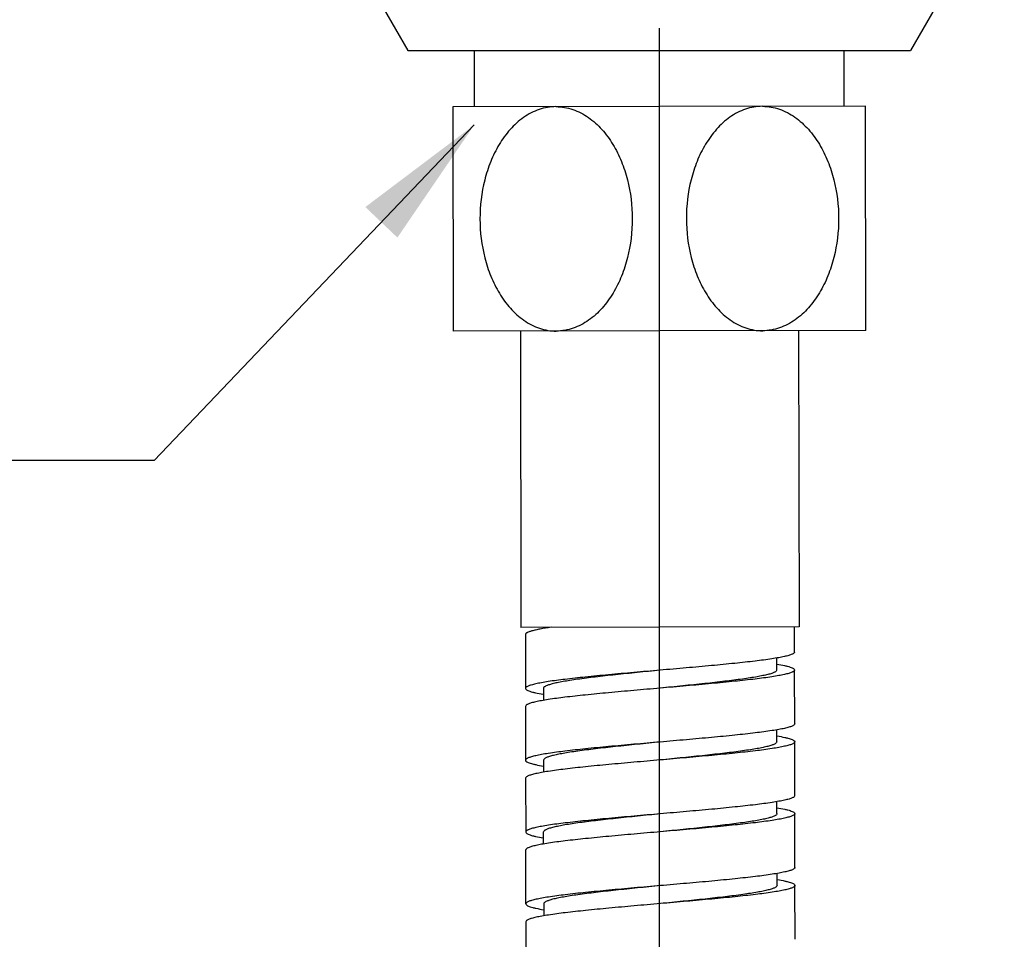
# Model space of a CAD drawing. Header units: millimetres. Extents: x 1200 to 1620, y -113 to 480.
# Tile 12 of 51: x 1491 to 1509, y -14 to 3. Entities that reach past the tile are written whole.
import ezdxf

# ---------------------------------------------------------------- set-up
doc = ezdxf.new("R2010")
doc.units = ezdxf.units.MM
doc.header["$LTSCALE"] = 0.1
for name, color, linetype in [('02___PRT_ALL_AXES', 7, 'Continuous'), ('DIM', 3, 'Continuous'), ('MEMBER', 7, 'Continuous')]:
    doc.layers.add(name, color=color, linetype=linetype)
doc.styles.get("Standard").update_dxf_attribs({"font": 'arial_0.ttf'})
doc.dimstyles.new('DIMSTYLE_3', dxfattribs={"dimtxt": 3, "dimasz": 2.5, "dimexe": 0.18, "dimexo": 0.0625, "dimgap": 0.09, "dimtad": 1, "dimdec": 3, "dimdsep": 46, "dimtxsty": 'Standard', "dimblk": '_FILLED', "dimblk1": '_FILLED', "dimblk2": '_FILLED', "dimcen": 0.09, "dimadec": 0, "dimazin": 0, "dimtp": 0.3, "dimtm": 0.3, "dimtfac": 1, "dimtdec": 3, "dimtofl": 0, "dimtmove": 0, "dimatfit": 3, "dimldrblk": '_FILLED', "dimfxl": 1, "dimtolj": 1, "dimarcsym": 0})
doc.dimstyles.new('ISO-25', dxfattribs={"dimtxt": 2.5, "dimasz": 2.5, "dimexe": 1.25, "dimexo": 0.625, "dimtad": 1, "dimtxsty": 'Standard', "dimcen": 2.5, "dimadec": 0, "dimazin": 0, "dimtfac": 1, "dimtmove": 0, "dimatfit": 3, "dimfxl": 1, "dimarcsym": 0})

# ---------------------------------------------------------------- blocks, each defined once
blk = doc.blocks.new('_FILLED')
at = {"color": 0, "linetype": 'ByBlock'}
blk.add_solid([(0, 0), (-1, 0.2333), (-1, -0.2333)], dxfattribs=at)
blk = doc.blocks.new('*D38')
at = {"layer": 'Defpoints', "color": 0, "linetype": 'Continuous', "transparency": 16777216}
for p in [(1502.425, 3.136), (1535.825, -10.422), (1535.825, -30.813)]:
    blk.add_point(p, dxfattribs=at)
at = {"layer": 'DIM', "color": 0, "linetype": 'Continuous', "lineweight": -2, "transparency": 16777216}
for p, q in [((1502.425, 3.073), (1502.425, -30.993)), ((1535.825, -10.484), (1535.825, -30.993)), ((1504.925, -30.813), (1533.325, -30.813))]:
    blk.add_line(p, q, dxfattribs=at)
at = {"layer": 'DIM', "color": 0, "linetype": 'Continuous', "lineweight": -2, "transparency": 16777216, "xscale": 2.5, "yscale": 2.5, "zscale": 2.5, "rotation": 180}
blk.add_blockref('_FILLED', (1502.425, -30.813), dxfattribs=at)
at = {"layer": 'DIM', "color": 0, "linetype": 'Continuous', "lineweight": -2, "transparency": 16777216, "xscale": 2.5, "yscale": 2.5, "zscale": 2.5}
blk.add_blockref('_FILLED', (1535.825, -30.813), dxfattribs=at)
at = {"layer": 'DIM', "color": 0, "linetype": 'Continuous', "transparency": 16777216, "insert": (1516.325, -27.66), "char_height": 3, "attachment_point": 2}
blk.add_mtext('\\A1;100-110', dxfattribs=at)

msp = doc.modelspace()

# ---------------------------------------------------------------- linework, layer by layer
at = {"color": 7, "linetype": 'Continuous'}
for p, q in [((1506.2582, 1.6245), (1498.5916, 1.6122)), ((1498.5916, 1.6122), (1498.5982, -2.5544)), ((1506.2649, -2.5422), (1506.2582, 1.6245)), ((1506.2649, -2.5422), (1498.5982, -2.5544)), ((1499.8482, -2.5524), (1499.8571, -8.0524)), ((1505.0149, -2.5442), (1505.0237, -8.0441)), ((1504.9411, -8.5109), (1504.9404, -8.0443)), ((1499.9406, -8.1856), (1499.9422, -9.1856)), ((1500.2737, -8.0518), (1500.2738, -8.0746)), ((1504.6083, -8.8448), (1504.608, -8.6208)), ((1504.9433, -9.8443), (1504.9417, -8.8443)), ((1500.2755, -9.1851), (1500.2759, -9.4091)), ((1499.9427, -9.519), (1499.9444, -10.519)), ((1504.6105, -10.1781), (1504.6101, -9.9548)), ((1504.9454, -11.1776), (1504.9438, -10.1776)), ((1500.2777, -10.5184), (1500.278, -10.742)), ((1499.9449, -10.8523), (1499.9465, -11.8523)), ((1504.6126, -11.5115), (1504.6123, -11.2879)), ((1504.9476, -12.5109), (1504.9459, -11.5109)), ((1500.2802, -12.0751), (1500.2798, -11.8518)), ((1499.9486, -13.1856), (1499.947, -12.1856)), ((1504.6148, -12.8448), (1504.6144, -12.6208)), ((1504.9497, -13.8443), (1504.9481, -12.8443)), ((1500.282, -13.1851), (1500.2823, -13.4091)), ((1499.9492, -13.519), (1499.9508, -14.519))]:
    msp.add_line(p, q, dxfattribs=at)
for points, knots in [([(1500.5086, 1.6153), (1500.4557, 1.6152), (1500.3495, 1.6061), (1500.1413, 1.5528), (1499.896, 1.4233), (1499.647, 1.1948), (1499.4441, 0.9134), (1499.2877, 0.5953), (1499.1399, 0.1369), (1499.0683, -0.4702), (1499.1417, -1.077), (1499.291, -1.5349), (1499.4483, -1.8526), (1499.6521, -2.1334), (1499.9018, -2.3612), (1500.1474, -2.4899), (1500.3559, -2.5426), (1500.4621, -2.5515), (1500.5149, -2.5514)], [0, 0, 0, 0, 0.0286575, 0.057516, 0.1162161, 0.1768778, 0.2393939, 0.3033877, 0.3684449, 0.4999952, 0.6315462, 0.6966043, 0.7605996, 0.8231175, 0.8837813, 0.9424835, 0.9713424, 1, 1, 1, 1]), ([(1500.5086, 1.6153), (1500.5614, 1.6154), (1500.6676, 1.6065), (1500.876, 1.5537), (1501.1216, 1.4249), (1501.3712, 1.1971), (1501.5749, 0.9164), (1501.7322, 0.5987), (1501.8814, 0.1409), (1501.9549, -0.4659), (1501.8833, -1.0729), (1501.7355, -1.5312), (1501.5792, -1.8494), (1501.3763, -2.1307), (1501.1274, -2.3593), (1500.8822, -2.4888), (1500.6739, -2.5421), (1500.5677, -2.5513), (1500.5149, -2.5514)], [0, 0, 0, 0, 0.0286575, 0.0575168, 0.1162196, 0.1768854, 0.2394045, 0.3033992, 0.3684554, 0.5000042, 0.6315516, 0.6966072, 0.7606013, 0.8231196, 0.883783, 0.9424843, 0.9713429, 1, 1, 1, 1]), ([(1504.3416, 1.6214), (1504.2887, 1.6213), (1504.1825, 1.6122), (1503.9743, 1.5588), (1503.7291, 1.4293), (1503.4801, 1.2007), (1503.2773, 0.9193), (1503.121, 0.6012), (1502.9732, 0.1428), (1502.9016, -0.4642), (1502.9751, -1.071), (1503.1244, -1.5289), (1503.2817, -1.8466), (1503.4855, -2.1273), (1503.7351, -2.355), (1503.9808, -2.4838), (1504.1892, -2.5365), (1504.2954, -2.5453), (1504.3482, -2.5452)], [0, 0, 0, 0, 0.0286574, 0.0575162, 0.1162179, 0.1768811, 0.2393983, 0.3033928, 0.3684503, 0.5000004, 0.6315503, 0.6966076, 0.7606021, 0.8231192, 0.8837823, 0.9424839, 0.9713426, 1, 1, 1, 1]), ([(1504.3472, 1.6214), (1504.4, 1.6212), (1504.506, 1.6117), (1504.714, 1.558), (1504.9589, 1.4282), (1505.2076, 1.1998), (1505.4105, 0.9187), (1505.567, 0.601), (1505.7154, 0.1434), (1505.7881, -0.4628), (1505.7161, -1.0691), (1505.5681, -1.5268), (1505.4117, -1.8445), (1505.2089, -2.1254), (1504.9601, -2.3535), (1504.7151, -2.4828), (1504.5071, -2.536), (1504.401, -2.5451), (1504.3482, -2.5452)], [0, 0, 0, 0, 0.0286581, 0.0575236, 0.1162489, 0.1769371, 0.2394724, 0.3034764, 0.3685359, 0.5000796, 0.6316105, 0.6966552, 0.7606376, 0.8231441, 0.8837969, 0.9424902, 0.9713457, 1, 1, 1, 1]), ([(1500.418, -8.0515), (1500.3494, -8.0615), (1500.2534, -8.0767), (1500.1352, -8.1005), (1500.0673, -8.1169), (1500.0138, -8.1332), (1499.9787, -8.1475), (1499.9585, -8.1598), (1499.9465, -8.1695), (1499.9406, -8.1795), (1499.9406, -8.1856)], [0, 0, 0, 0, 0.4104231, 0.5761461, 0.714414, 0.8247394, 0.9072939, 0.9385612, 0.9637107, 1, 1, 1, 1]), ([(1504.9411, -8.5109), (1504.9411, -8.519), (1504.931, -8.5318), (1504.9129, -8.5434), (1504.8813, -8.5588), (1504.8268, -8.5765), (1504.7441, -8.5969), (1504.6393, -8.6174), (1504.4589, -8.6471), (1504.187, -8.6827), (1503.8128, -8.7238), (1503.3861, -8.7651), (1502.9231, -8.8067), (1502.6042, -8.8342), (1502.4416, -8.8483)], [0, 0, 0, 0, 0.0094785, 0.0166815, 0.0259087, 0.0507861, 0.0843673, 0.1265002, 0.1768636, 0.3004456, 0.4505963, 0.6216644, 0.8071547, 1, 1, 1, 1]), ([(1504.6131, -8.7348), (1504.6606, -8.7429), (1504.727, -8.7551), (1504.8086, -8.7746), (1504.8551, -8.7878), (1504.8922, -8.8015), (1504.9218, -8.8158), (1504.9417, -8.8328), (1504.9417, -8.8443)], [0, 0, 0, 0, 0.4079363, 0.5721011, 0.7091411, 0.8190469, 0.9023704, 1, 1, 1, 1]), ([(1502.4416, -8.8483), (1502.279, -8.8624), (1501.9601, -8.8899), (1501.4972, -8.9315), (1501.0704, -8.9728), (1500.6963, -9.0139), (1500.4244, -9.0495), (1500.244, -9.0792), (1500.1393, -9.0997), (1500.0566, -9.1201), (1500.0021, -9.1378), (1499.9704, -9.1532), (1499.9524, -9.1648), (1499.9422, -9.1776), (1499.9422, -9.1856)], [0, 0, 0, 0, 0.1928485, 0.3783396, 0.5494071, 0.6995567, 0.8231376, 0.8735028, 0.9156333, 0.9492146, 0.9740918, 0.9833207, 0.9905206, 1, 1, 1, 1]), ([(1502.4416, -8.8483), (1502.3007, -8.8623), (1502.0243, -8.8898), (1501.6231, -8.9313), (1501.2532, -8.9726), (1500.9714, -9.0081), (1500.7723, -9.0373), (1500.646, -9.058), (1500.537, -9.0787), (1500.4462, -9.0992), (1500.3745, -9.1196), (1500.3272, -9.1374), (1500.2999, -9.1527), (1500.2838, -9.1647), (1500.2755, -9.1773), (1500.2755, -9.1851)], [0, 0, 0, 0, 0.1922254, 0.3771354, 0.5477061, 0.6974876, 0.7627936, 0.8208864, 0.8712466, 0.9134561, 0.9472159, 0.9724279, 0.9819112, 0.9894546, 1, 1, 1, 1]), ([(1504.9417, -8.8443), (1504.9417, -8.8523), (1504.9315, -8.8651), (1504.9135, -8.8767), (1504.8818, -8.8922), (1504.8273, -8.9099), (1504.7446, -8.9303), (1504.6399, -8.9507), (1504.4594, -8.9804), (1504.1875, -9.016), (1503.8134, -9.0571), (1503.3866, -9.0984), (1502.9236, -9.14), (1502.6047, -9.1676), (1502.4421, -9.1816)], [0, 0, 0, 0, 0.0094809, 0.0166809, 0.0259076, 0.0507881, 0.0843671, 0.1265012, 0.1768644, 0.3004471, 0.4505979, 0.6216656, 0.8071552, 1, 1, 1, 1]), ([(1504.6083, -8.8448), (1504.6083, -8.8526), (1504.6001, -8.8652), (1504.584, -8.8772), (1504.5567, -8.8925), (1504.5094, -8.9103), (1504.4377, -8.9307), (1504.3469, -8.9512), (1504.2379, -8.9719), (1504.1116, -8.9927), (1503.9125, -9.0218), (1503.6306, -9.0573), (1503.2607, -9.0986), (1502.8595, -9.1401), (1502.583, -9.1676), (1502.4421, -9.1816)], [0, 0, 0, 0, 0.010544, 0.0180891, 0.0275742, 0.0527831, 0.0865467, 0.1287536, 0.1791174, 0.237208, 0.3025169, 0.4522988, 0.6228692, 0.8077777, 1, 1, 1, 1]), ([(1499.9422, -9.1856), (1499.9422, -9.1971), (1499.9618, -9.2139), (1499.9911, -9.2281), (1500.0278, -9.2417), (1500.0739, -9.255), (1500.1545, -9.2743), (1500.2202, -9.2865), (1500.2672, -9.2945)], [0, 0, 0, 0, 0.0978816, 0.1812281, 0.2911026, 0.428113, 0.5922002, 1, 1, 1, 1]), ([(1502.4421, -9.1816), (1502.2796, -9.1957), (1501.9607, -9.2233), (1501.4977, -9.2648), (1501.071, -9.3062), (1500.6969, -9.3472), (1500.4249, -9.3828), (1500.2445, -9.4125), (1500.1398, -9.433), (1500.0571, -9.4534), (1500.0026, -9.4711), (1499.971, -9.4865), (1499.9529, -9.4981), (1499.9427, -9.5109), (1499.9428, -9.519)], [0, 0, 0, 0, 0.1928486, 0.3783402, 0.5494084, 0.6995587, 0.8231401, 0.8735011, 0.9156356, 0.9492135, 0.9740933, 0.9833188, 0.9905203, 1, 1, 1, 1]), ([(1504.9433, -9.8443), (1504.9433, -9.8523), (1504.9331, -9.8651), (1504.9151, -9.8767), (1504.8834, -9.8922), (1504.8289, -9.9098), (1504.7462, -9.9303), (1504.6415, -9.9507), (1504.4611, -9.9804), (1504.1891, -10.016), (1503.815, -10.0571), (1503.3882, -10.0984), (1502.9252, -10.14), (1502.6063, -10.1676), (1502.4437, -10.1816)], [0, 0, 0, 0, 0.0094809, 0.0166809, 0.0259076, 0.0507881, 0.0843671, 0.1265012, 0.1768644, 0.3004471, 0.4505979, 0.6216656, 0.8071552, 1, 1, 1, 1]), ([(1502.4437, -10.1816), (1502.2812, -10.1957), (1501.9623, -10.2233), (1501.4993, -10.2648), (1501.0726, -10.3062), (1500.6985, -10.3472), (1500.4265, -10.3828), (1500.2461, -10.4125), (1500.1414, -10.433), (1500.0587, -10.4534), (1500.0042, -10.4711), (1499.9726, -10.4865), (1499.9545, -10.4981), (1499.9443, -10.5109), (1499.9444, -10.519)], [0, 0, 0, 0, 0.1928486, 0.3783402, 0.5494084, 0.6995587, 0.8231401, 0.8735011, 0.9156356, 0.9492135, 0.9740933, 0.9833188, 0.9905203, 1, 1, 1, 1]), ([(1502.4438, -10.1816), (1502.3029, -10.1957), (1502.0265, -10.2232), (1501.6252, -10.2646), (1501.2554, -10.3059), (1500.9735, -10.3414), (1500.7744, -10.3706), (1500.6481, -10.3914), (1500.5391, -10.4121), (1500.4483, -10.4325), (1500.3766, -10.4529), (1500.3293, -10.4707), (1500.302, -10.4861), (1500.286, -10.4981), (1500.2777, -10.5107), (1500.2777, -10.5184)], [0, 0, 0, 0, 0.1922255, 0.3771356, 0.5477065, 0.6974881, 0.7627931, 0.8208869, 0.871246, 0.9134566, 0.9472154, 0.9724283, 0.9819106, 0.9894542, 1, 1, 1, 1]), ([(1504.9438, -10.1776), (1504.9438, -10.1856), (1504.9337, -10.1984), (1504.9156, -10.2101), (1504.8839, -10.2255), (1504.8294, -10.2432), (1504.7467, -10.2636), (1504.642, -10.2841), (1504.4616, -10.3137), (1504.1896, -10.3494), (1503.8155, -10.3904), (1503.3888, -10.4318), (1502.9258, -10.4733), (1502.6068, -10.5009), (1502.4443, -10.515)], [0, 0, 0, 0, 0.0094782, 0.0166805, 0.0259095, 0.0507852, 0.0843686, 0.126499, 0.1768651, 0.300447, 0.4505973, 0.6216649, 0.8071547, 1, 1, 1, 1]), ([(1504.6105, -10.1781), (1504.6105, -10.1859), (1504.6022, -10.1985), (1504.5862, -10.2105), (1504.5589, -10.2259), (1504.5116, -10.2437), (1504.4398, -10.264), (1504.349, -10.2845), (1504.24, -10.3052), (1504.1137, -10.326), (1503.9146, -10.3551), (1503.6327, -10.3907), (1503.2629, -10.432), (1502.8616, -10.4734), (1502.5852, -10.5009), (1502.4443, -10.515)], [0, 0, 0, 0, 0.0105436, 0.0180896, 0.0275744, 0.0527826, 0.0865469, 0.1287532, 0.1791174, 0.2372077, 0.3025169, 0.4522988, 0.6228691, 0.8077777, 1, 1, 1, 1]), ([(1504.6191, -10.0688), (1504.6661, -10.0768), (1504.7317, -10.089), (1504.8123, -10.1083), (1504.8583, -10.1215), (1504.8949, -10.1351), (1504.9242, -10.1493), (1504.9438, -10.1662), (1504.9438, -10.1776)], [0, 0, 0, 0, 0.4077758, 0.5718705, 0.7088827, 0.8187371, 0.9021024, 1, 1, 1, 1]), ([(1499.9444, -10.519), (1499.9444, -10.5306), (1499.9644, -10.5476), (1499.9943, -10.5619), (1500.0318, -10.5757), (1500.0788, -10.589), (1500.1611, -10.6086), (1500.2281, -10.6209), (1500.2761, -10.629)], [0, 0, 0, 0, 0.0973946, 0.1807165, 0.2906272, 0.427702, 0.5919472, 1, 1, 1, 1]), ([(1502.4443, -10.515), (1502.2817, -10.529), (1501.9628, -10.5566), (1501.4998, -10.5982), (1501.0731, -10.6395), (1500.699, -10.6806), (1500.4271, -10.7162), (1500.2467, -10.7458), (1500.142, -10.7663), (1500.0593, -10.7867), (1500.0048, -10.8044), (1499.9731, -10.8199), (1499.955, -10.8315), (1499.9449, -10.8443), (1499.9449, -10.8523)], [0, 0, 0, 0, 0.1928488, 0.3783402, 0.5494079, 0.6995574, 0.8231379, 0.8735033, 0.9156331, 0.949216, 0.9740912, 0.98332, 0.9905221, 1, 1, 1, 1]), ([(1504.9454, -11.1776), (1504.9454, -11.1856), (1504.9353, -11.1984), (1504.9172, -11.21), (1504.8855, -11.2255), (1504.831, -11.2432), (1504.7483, -11.2636), (1504.6436, -11.2841), (1504.4632, -11.3137), (1504.1912, -11.3494), (1503.8171, -11.3904), (1503.3904, -11.4318), (1502.9274, -11.4733), (1502.6084, -11.5009), (1502.4459, -11.515)], [0, 0, 0, 0, 0.0094782, 0.0166805, 0.0259095, 0.0507852, 0.0843686, 0.126499, 0.1768651, 0.300447, 0.4505973, 0.6216649, 0.8071547, 1, 1, 1, 1]), ([(1502.4459, -11.515), (1502.2833, -11.529), (1501.9644, -11.5566), (1501.5014, -11.5982), (1501.0747, -11.6395), (1500.7006, -11.6806), (1500.4287, -11.7162), (1500.2483, -11.7458), (1500.1436, -11.7663), (1500.0609, -11.7867), (1500.0064, -11.8044), (1499.9747, -11.8199), (1499.9566, -11.8315), (1499.9465, -11.8443), (1499.9465, -11.8523)], [0, 0, 0, 0, 0.1928488, 0.3783402, 0.5494079, 0.6995574, 0.8231379, 0.8735033, 0.9156331, 0.949216, 0.9740912, 0.98332, 0.9905221, 1, 1, 1, 1]), ([(1502.4459, -11.515), (1502.305, -11.529), (1502.0286, -11.5565), (1501.6273, -11.598), (1501.2575, -11.6392), (1500.9757, -11.6748), (1500.7766, -11.7039), (1500.6503, -11.7247), (1500.5412, -11.7454), (1500.4505, -11.7659), (1500.3787, -11.7863), (1500.3314, -11.804), (1500.3041, -11.8194), (1500.2881, -11.8314), (1500.2798, -11.844), (1500.2798, -11.8518)], [0, 0, 0, 0, 0.1922259, 0.3771364, 0.5477075, 0.6974894, 0.7627937, 0.8208884, 0.8712469, 0.9134583, 0.9472161, 0.9724299, 0.9819125, 0.9894578, 1, 1, 1, 1]), ([(1504.9459, -11.5109), (1504.946, -11.519), (1504.9358, -11.5318), (1504.9177, -11.5434), (1504.8861, -11.5588), (1504.8316, -11.5765), (1504.7489, -11.5969), (1504.6442, -11.6174), (1504.4637, -11.6471), (1504.1918, -11.6827), (1503.8176, -11.7238), (1503.3909, -11.7651), (1502.9279, -11.8067), (1502.609, -11.8342), (1502.4464, -11.8483)], [0, 0, 0, 0, 0.00948, 0.0166817, 0.0259074, 0.0507876, 0.0843661, 0.1265013, 0.1768629, 0.3004456, 0.4505968, 0.6216649, 0.8071549, 1, 1, 1, 1]), ([(1504.6126, -11.5115), (1504.6126, -11.5192), (1504.6044, -11.5318), (1504.5883, -11.5439), (1504.561, -11.5592), (1504.5137, -11.577), (1504.442, -11.5974), (1504.3512, -11.6179), (1504.2421, -11.6385), (1504.1158, -11.6593), (1503.9167, -11.6885), (1503.6349, -11.724), (1503.265, -11.7653), (1502.8637, -11.8068), (1502.5873, -11.8343), (1502.4464, -11.8483)], [0, 0, 0, 0, 0.0105433, 0.0180901, 0.0275744, 0.0527824, 0.0865468, 0.1287532, 0.1791173, 0.2372078, 0.3025167, 0.4522986, 0.6228689, 0.8077776, 1, 1, 1, 1]), ([(1504.6142, -11.4009), (1504.6621, -11.409), (1504.7292, -11.4213), (1504.8115, -11.4409), (1504.8585, -11.4542), (1504.896, -11.468), (1504.9259, -11.4823), (1504.9459, -11.4993), (1504.9459, -11.5109)], [0, 0, 0, 0, 0.4080504, 0.5722948, 0.7093692, 0.8192798, 0.9026022, 1, 1, 1, 1]), ([(1499.9465, -11.8523), (1499.9465, -11.8637), (1499.9661, -11.8806), (1499.9954, -11.8948), (1500.032, -11.9084), (1500.078, -11.9216), (1500.1586, -11.9409), (1500.2242, -11.9531), (1500.2712, -11.9611)], [0, 0, 0, 0, 0.0978943, 0.1812592, 0.2911136, 0.4281262, 0.5922218, 1, 1, 1, 1]), ([(1502.4464, -11.8483), (1502.2838, -11.8624), (1501.9649, -11.8899), (1501.502, -11.9315), (1501.0752, -11.9728), (1500.7011, -12.0139), (1500.4292, -12.0495), (1500.2488, -12.0792), (1500.1441, -12.0997), (1500.0614, -12.1201), (1500.0069, -12.1378), (1499.9752, -12.1532), (1499.9572, -12.1648), (1499.947, -12.1776), (1499.947, -12.1856)], [0, 0, 0, 0, 0.1928485, 0.3783399, 0.5494078, 0.699558, 0.8231394, 0.8735021, 0.9156356, 0.9492138, 0.974094, 0.9833213, 0.9905222, 1, 1, 1, 1]), ([(1504.9475, -12.5109), (1504.9476, -12.519), (1504.9374, -12.5318), (1504.9193, -12.5434), (1504.8877, -12.5588), (1504.8332, -12.5765), (1504.7505, -12.5969), (1504.6458, -12.6174), (1504.4653, -12.6471), (1504.1934, -12.6827), (1503.8193, -12.7238), (1503.3925, -12.7651), (1502.9295, -12.8067), (1502.6106, -12.8342), (1502.448, -12.8483)], [0, 0, 0, 0, 0.00948, 0.0166817, 0.0259074, 0.0507876, 0.0843661, 0.1265013, 0.1768629, 0.3004456, 0.4505968, 0.6216649, 0.8071549, 1, 1, 1, 1]), ([(1504.6231, -12.7354), (1504.6701, -12.7434), (1504.7358, -12.7556), (1504.8164, -12.7749), (1504.8624, -12.7882), (1504.8992, -12.8018), (1504.9285, -12.816), (1504.9481, -12.8328), (1504.9481, -12.8443)], [0, 0, 0, 0, 0.4077973, 0.5718838, 0.7088938, 0.8187682, 0.9021152, 1, 1, 1, 1]), ([(1502.448, -12.8483), (1502.2855, -12.8624), (1501.9665, -12.8899), (1501.5036, -12.9315), (1501.0768, -12.9728), (1500.7027, -13.0139), (1500.4308, -13.0495), (1500.2504, -13.0792), (1500.1457, -13.0997), (1500.063, -13.1201), (1500.0085, -13.1378), (1499.9768, -13.1532), (1499.9588, -13.1648), (1499.9486, -13.1776), (1499.9486, -13.1856)], [0, 0, 0, 0, 0.1928485, 0.3783399, 0.5494078, 0.699558, 0.8231394, 0.8735021, 0.9156356, 0.9492138, 0.974094, 0.9833213, 0.9905222, 1, 1, 1, 1]), ([(1502.448, -12.8483), (1502.3071, -12.8623), (1502.0307, -12.8898), (1501.6295, -12.9313), (1501.2596, -12.9726), (1500.9778, -13.0081), (1500.7787, -13.0373), (1500.6524, -13.058), (1500.5434, -13.0787), (1500.4526, -13.0992), (1500.3809, -13.1196), (1500.3336, -13.1374), (1500.3063, -13.1527), (1500.2902, -13.1647), (1500.2819, -13.1773), (1500.282, -13.1851)], [0, 0, 0, 0, 0.1922258, 0.3771362, 0.5477072, 0.6974889, 0.7627927, 0.8208877, 0.8712458, 0.9134574, 0.9472153, 0.9724288, 0.9819096, 0.9894542, 1, 1, 1, 1]), ([(1504.9481, -12.8443), (1504.9481, -12.8523), (1504.9379, -12.8651), (1504.9199, -12.8767), (1504.8882, -12.8921), (1504.8337, -12.9098), (1504.751, -12.9303), (1504.6463, -12.9507), (1504.4659, -12.9804), (1504.1939, -13.016), (1503.8198, -13.0571), (1503.393, -13.0984), (1502.93, -13.14), (1502.6111, -13.1676), (1502.4485, -13.1816)], [0, 0, 0, 0, 0.0094798, 0.0166798, 0.0259089, 0.0507866, 0.0843684, 0.1264995, 0.1768655, 0.3004477, 0.4505981, 0.6216655, 0.8071551, 1, 1, 1, 1]), ([(1504.6147, -12.8448), (1504.6148, -12.8526), (1504.6065, -12.8652), (1504.5904, -12.8772), (1504.5631, -12.8925), (1504.5158, -12.9103), (1504.4441, -12.9307), (1504.3533, -12.9512), (1504.2443, -12.9719), (1504.118, -12.9927), (1503.9189, -13.0218), (1503.637, -13.0573), (1503.2671, -13.0986), (1502.8659, -13.1401), (1502.5894, -13.1676), (1502.4486, -13.1816)], [0, 0, 0, 0, 0.0105434, 0.0180906, 0.0275743, 0.0527825, 0.0865466, 0.1287534, 0.179117, 0.2372081, 0.3025163, 0.4522982, 0.6228687, 0.8077774, 1, 1, 1, 1]), ([(1499.9486, -13.1856), (1499.9486, -13.1972), (1499.9685, -13.2141), (1499.9981, -13.2284), (1500.0352, -13.2421), (1500.0817, -13.2553), (1500.1633, -13.2748), (1500.2297, -13.287), (1500.2772, -13.2951)], [0, 0, 0, 0, 0.0976149, 0.1809463, 0.2908541, 0.4278941, 0.5920594, 1, 1, 1, 1]), ([(1502.4485, -13.1816), (1502.286, -13.1957), (1501.9671, -13.2233), (1501.5041, -13.2648), (1501.0774, -13.3062), (1500.7033, -13.3472), (1500.4313, -13.3828), (1500.2509, -13.4125), (1500.1462, -13.433), (1500.0635, -13.4534), (1500.009, -13.4711), (1499.9774, -13.4865), (1499.9593, -13.4981), (1499.9492, -13.5109), (1499.9492, -13.519)], [0, 0, 0, 0, 0.1928489, 0.3783407, 0.5494089, 0.6995587, 0.8231394, 0.8735022, 0.9156344, 0.9492151, 0.974092, 0.983319, 0.9905219, 1, 1, 1, 1])]:
    msp.add_open_spline(points, degree=3, knots=knots, dxfattribs=at)
at = {"layer": '02___PRT_ALL_AXES', "color": 7, "linetype": 'Continuous'}
for p, q in [((1499.8482, -2.5524), (1499.8571, -8.0524)), ((1505.0149, -2.5442), (1505.0237, -8.0441)), ((1505.0237, -8.0441), (1499.8571, -8.0524))]:
    msp.add_line(p, q, dxfattribs=at)
at = {"layer": 'MEMBER', "color": 7, "linetype": 'Continuous'}
for p, q in [((1497.3009, 3.452), (1497.7582, 2.6599)), ((1507.5489, 3.452), (1507.0916, 2.6599)), ((1497.7584, 2.6599), (1507.0914, 2.6599)), ((1498.9916, 2.6599), (1498.9916, 1.6129)), ((1505.8582, 2.6599), (1505.8582, 1.6239))]:
    msp.add_line(p, q, dxfattribs=at)

# ---------------------------------------------------------------- dimensions: what is measured, and where the dimension line sits
at = {"layer": 'DIM', "linetype": 'Continuous'}
dim = msp.add_linear_dim(base=(1535.8249, -30.8132), p1=(1502.4249, 3.1357), p2=(1535.8249, -10.4217), text='100-110', dimstyle='DIMSTYLE_3', dxfattribs=at)
dim.commit()
dim.dimension.update_dxf_attribs({"geometry": '*D38', "text_midpoint": (1516.3249, -30.8132), "dimtype": 160})

# ---------------------------------------------------------------- leaders
at = {"layer": 'DIM', "annotation_type": 0, "has_hookline": 1, "hookline_direction": 1, "text_width": 17.355}
msp.add_leader([(1498.9916, 1.2766), (1493.0459, -4.9569), (1490.5459, -4.9569)], dimstyle='ISO-25', dxfattribs=at)

doc.saveas('drawing.dxf')
